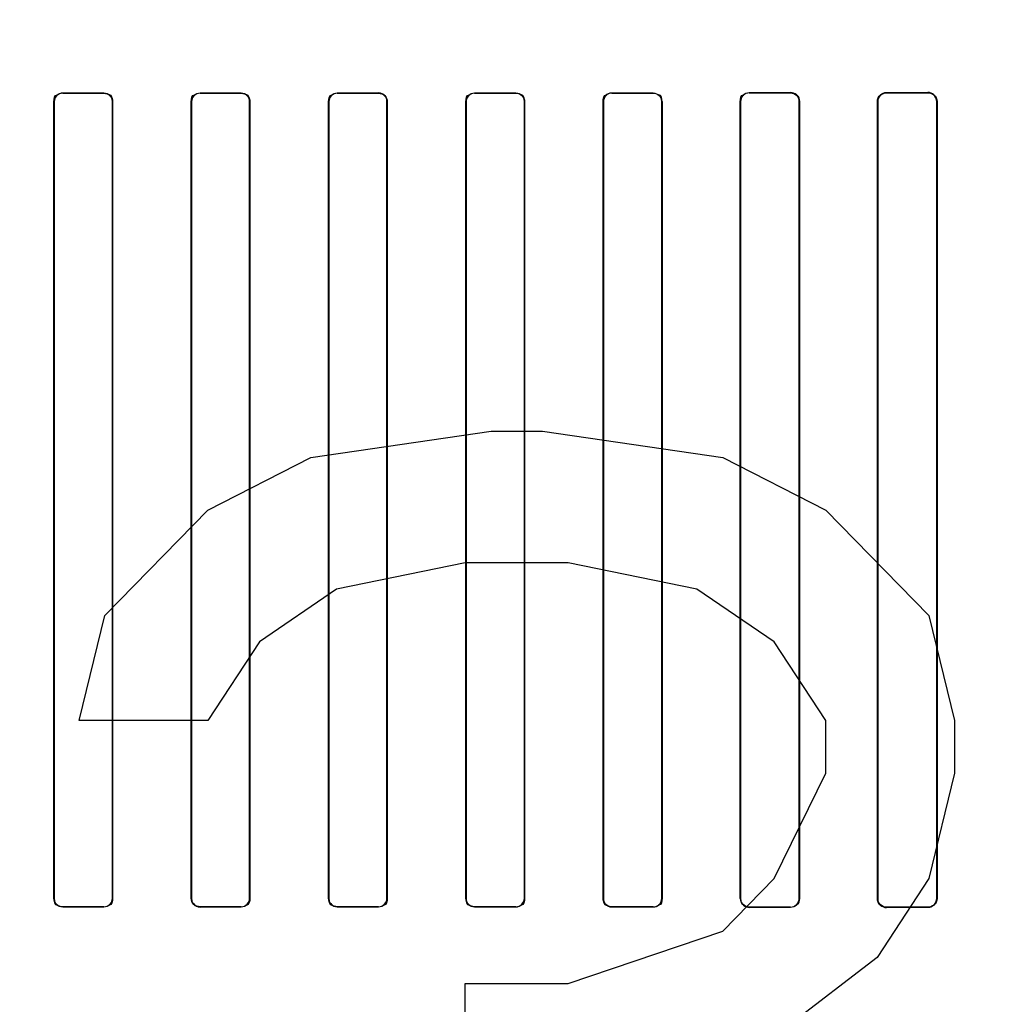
# Model space of a CAD drawing. Header units: millimetres. Extents: x 0 to 297, y 0 to 210.
# Tile 160 of 256: x 58.308 to 58.522, y 157.244 to 157.459. Entities that reach past the tile are written whole.
import ezdxf

# ---------------------------------------------------------------- set-up
doc = ezdxf.new("R2010")
doc.units = ezdxf.units.MM
doc.header["$LTSCALE"] = 16.335
doc.layers.get('0').update_dxf_attribs({"linetype": 'CONTINUOUS'})
for name, color, linetype in [('AXES_REF', 7, 'CONTINUOUS'), ('INTFCLR_1', 7, 'CONTINUOUS'), ('INTFCLR_72935', 7, 'CONTINUOUS')]:
    doc.layers.add(name, color=color, linetype=linetype)

msp = doc.modelspace()

# ---------------------------------------------------------------- linework, layer by layer
at = {"color": 7, "linetype": 'Continuous'}
for p, q in [((58.37161, 157.36323), (58.41098, 157.36898)), ((58.41098, 157.36898), (58.42223, 157.36898)), ((58.42223, 157.36898), (58.46161, 157.36323)), ((58.34911, 157.35174), (58.37161, 157.36323)), ((58.46161, 157.36323), (58.48411, 157.35174)), ((58.32661, 157.32877), (58.34911, 157.35174)), ((58.48411, 157.35174), (58.50661, 157.32877)), ((58.40536, 157.34025), (58.37723, 157.33451)), ((58.42786, 157.34025), (58.40536, 157.34025)), ((58.45598, 157.33451), (58.42786, 157.34025)), ((58.37723, 157.33451), (58.36036, 157.32302)), ((58.47286, 157.32302), (58.45598, 157.33451)), ((58.32098, 157.30579), (58.32661, 157.32877)), ((58.50661, 157.32877), (58.51223, 157.30579)), ((58.36036, 157.32302), (58.34911, 157.30579)), ((58.48411, 157.30579), (58.47286, 157.32302)), ((58.34911, 157.30579), (58.32098, 157.30579)), ((58.48411, 157.2943), (58.48411, 157.30579)), ((58.51223, 157.30579), (58.51223, 157.2943)), ((58.47286, 157.27132), (58.48411, 157.2943)), ((58.51223, 157.2943), (58.50661, 157.27132)), ((58.46161, 157.25983), (58.47286, 157.27132)), ((58.50661, 157.27132), (58.49536, 157.25408)), ((58.42786, 157.24834), (58.46161, 157.25983)), ((58.49536, 157.25408), (58.47286, 157.23685)), ((58.40536, 157.22536), (58.40536, 157.24834)), ((58.40536, 157.24834), (58.42786, 157.24834))]:
    msp.add_line(p, q, dxfattribs=at)
for radius in [5.8175, 5.817, 5.77975]:
    msp.add_circle((57.45473, 154.83398), radius, dxfattribs=at)
msp.add_arc((57.45473, 154.83398), 5.76, 278.277129, 261.722871, dxfattribs=at)
at = {"layer": 'AXES_REF', "color": 9, "linetype": 'Continuous'}
for radius in [5.30671, 3.55715]:
    msp.add_circle((57.45473, 154.83398), radius, dxfattribs=at)
at = {"layer": 'AXES_REF', "color": 7, "linetype": 'Continuous'}
msp.add_arc((57.45473, 154.83398), 5.892, 143.275384, 36.724616, dxfattribs=at)
at = {"layer": 'INTFCLR_1', "color": 9, "linetype": 'Continuous'}
for p, q in [((58.3174, 157.44289), (58.3174, 157.44283)), ((58.3264, 157.44282), (58.3264, 157.44289)), ((58.3474, 157.44288), (58.3474, 157.44282)), ((58.3564, 157.44282), (58.3564, 157.44288)), ((58.3774, 157.44288), (58.3774, 157.44282)), ((58.3864, 157.44282), (58.3864, 157.44288)), ((58.4074, 157.44289), (58.4074, 157.44282)), ((58.4164, 157.44283), (58.4164, 157.44289)), ((58.4374, 157.44291), (58.4374, 157.44284)), ((58.4464, 157.44285), (58.4464, 157.44291)), ((58.4674, 157.44294), (58.4674, 157.44287)), ((58.4764, 157.44288), (58.4764, 157.44295)), ((58.4974, 157.44298), (58.4974, 157.44291)), ((58.5064, 157.44292), (58.5064, 157.44299)), ((58.31554, 157.44097), (58.31548, 157.44097)), ((58.32831, 157.44097), (58.32825, 157.44097)), ((58.34555, 157.44097), (58.34549, 157.44097)), ((58.35831, 157.44097), (58.35824, 157.44097)), ((58.37555, 157.44097), (58.37549, 157.44097)), ((58.38831, 157.44097), (58.38825, 157.44097)), ((58.40555, 157.44097), (58.40548, 157.44097)), ((58.41832, 157.44097), (58.41826, 157.44097)), ((58.43553, 157.44097), (58.43546, 157.44097)), ((58.44834, 157.44097), (58.44828, 157.44097)), ((58.4655, 157.44097), (58.46544, 157.44097)), ((58.47838, 157.44097), (58.47831, 157.44097)), ((58.49546, 157.44097), (58.49539, 157.44097)), ((58.50842, 157.44097), (58.50835, 157.44097)), ((58.31548, 157.26697), (58.31554, 157.26697)), ((58.32825, 157.26697), (58.32831, 157.26697)), ((58.34549, 157.26697), (58.34555, 157.26697)), ((58.35824, 157.26697), (58.35831, 157.26697)), ((58.37549, 157.26697), (58.37555, 157.26697)), ((58.38825, 157.26697), (58.38831, 157.26697)), ((58.40548, 157.26697), (58.40555, 157.26697)), ((58.41826, 157.26697), (58.41832, 157.26697)), ((58.43546, 157.26697), (58.43553, 157.26697)), ((58.44828, 157.26697), (58.44834, 157.26697)), ((58.46544, 157.26697), (58.4655, 157.26697)), ((58.47831, 157.26697), (58.47838, 157.26697)), ((58.49539, 157.26697), (58.49546, 157.26697)), ((58.50835, 157.26697), (58.50842, 157.26697)), ((58.3174, 157.26511), (58.3174, 157.26505)), ((58.3264, 157.26505), (58.3264, 157.26512)), ((58.3474, 157.26512), (58.3474, 157.26506)), ((58.3564, 157.26506), (58.3564, 157.26512)), ((58.3774, 157.26512), (58.3774, 157.26506)), ((58.3864, 157.26506), (58.3864, 157.26512)), ((58.4074, 157.26512), (58.4074, 157.26505)), ((58.4164, 157.26505), (58.4164, 157.26511)), ((58.4374, 157.2651), (58.4374, 157.26503)), ((58.4464, 157.26503), (58.4464, 157.26509)), ((58.4674, 157.26507), (58.4674, 157.265)), ((58.4764, 157.26499), (58.4764, 157.26506)), ((58.4974, 157.26503), (58.4974, 157.26496)), ((58.5064, 157.26495), (58.5064, 157.26502))]:
    msp.add_line(p, q, dxfattribs=at)
at = {"layer": 'INTFCLR_1', "color": 6, "linetype": 'Continuous'}
for p, q in [((58.31548, 157.26697), (58.31548, 157.44097)), ((58.31554, 157.26697), (58.31554, 157.44097)), ((58.32825, 157.44097), (58.32825, 157.26697)), ((58.32831, 157.44097), (58.32831, 157.26697)), ((58.34549, 157.26697), (58.34549, 157.44097)), ((58.34555, 157.26697), (58.34555, 157.44097)), ((58.35824, 157.44097), (58.35824, 157.26697)), ((58.35831, 157.44097), (58.35831, 157.26697)), ((58.37549, 157.26697), (58.37549, 157.44097)), ((58.37555, 157.26697), (58.37555, 157.44097)), ((58.38825, 157.44097), (58.38825, 157.26697)), ((58.38831, 157.44097), (58.38831, 157.26697)), ((58.40548, 157.26697), (58.40548, 157.44097)), ((58.40555, 157.26697), (58.40555, 157.44097)), ((58.41826, 157.44097), (58.41826, 157.26697)), ((58.41832, 157.44097), (58.41832, 157.26697)), ((58.43546, 157.26697), (58.43546, 157.44097)), ((58.43553, 157.26697), (58.43553, 157.44097)), ((58.44828, 157.44097), (58.44828, 157.26697)), ((58.44834, 157.44097), (58.44834, 157.26697)), ((58.46544, 157.26697), (58.46544, 157.44097)), ((58.4655, 157.26697), (58.4655, 157.44097)), ((58.47831, 157.44097), (58.47831, 157.26697)), ((58.47838, 157.44097), (58.47838, 157.26697)), ((58.49539, 157.26697), (58.49539, 157.44097)), ((58.49546, 157.26697), (58.49546, 157.44097)), ((58.50835, 157.44097), (58.50835, 157.26697)), ((58.50842, 157.44097), (58.50842, 157.26697))]:
    msp.add_line(p, q, dxfattribs=at)
for centre, major_axis, start_param, end_param in [((58.3669, 157.44397), (0.31293, 0), -1.729645, -1.700582), ((58.3669, 157.44397), (0.33093, 0), -1.720938, -1.693486), ((58.3669, 157.44397), (0.31293, 0), -1.633151, -1.604356), ((58.3669, 157.44397), (0.33093, 0), -1.629755, -1.60253), ((58.3669, 157.44397), (0.31293, 0), -1.537236, -1.508442), ((58.3669, 157.44397), (0.33093, 0), -1.539062, -1.511838), ((58.3669, 157.44397), (0.31293, 0), -1.441011, -1.411947), ((58.3669, 157.44397), (0.33093, 0), -1.448107, -1.420655), ((58.3669, 157.44397), (0.31293, 0), -1.343557, -1.313932), ((58.3669, 157.44397), (0.33093, 0), -1.356116, -1.328192), ((58.3669, 157.44397), (0.31293, 0), -1.243846, -1.213314), ((58.3669, 157.44397), (0.33093, 0), -1.262235, -1.233556), ((58.3669, 157.44397), (0.31293, 0), -1.140627, -1.108745), ((58.3669, 157.44397), (0.33093, 0), -1.165445, -1.135656), ((58.3669, 157.26397), (0.33093, 0), 1.693486, 1.720938), ((58.3669, 157.26397), (0.31293, 0), 1.700582, 1.729645), ((58.3669, 157.26397), (0.33093, 0), 1.60253, 1.629755), ((58.3669, 157.26397), (0.31293, 0), 1.604356, 1.633151), ((58.3669, 157.26397), (0.33093, 0), 1.511838, 1.539062), ((58.3669, 157.26397), (0.31293, 0), 1.508442, 1.537236), ((58.3669, 157.26397), (0.33093, 0), 1.420655, 1.448107), ((58.3669, 157.26397), (0.31293, 0), 1.411947, 1.441011), ((58.3669, 157.26397), (0.33093, 0), 1.328192, 1.356116), ((58.3669, 157.26397), (0.31293, 0), 1.313932, 1.343557), ((58.3669, 157.26397), (0.33093, 0), 1.233556, 1.262235), ((58.3669, 157.26397), (0.31293, 0), 1.213314, 1.243846), ((58.3669, 157.26397), (0.33093, 0), 1.135656, 1.165445), ((58.3669, 157.26397), (0.31293, 0), 1.108745, 1.140627)]:
    msp.add_ellipse(centre, major_axis=major_axis, ratio=0.003491, start_param=start_param, end_param=end_param, dxfattribs=at)
for points, knots in [([(58.31548, 157.44097), (58.31548, 157.44146), (58.31588, 157.44248), (58.31691, 157.44289), (58.3174, 157.44289)], [0, 0, 0, 0, 0.498499, 1, 1, 1, 1]), ([(58.3264, 157.44282), (58.32687, 157.44282), (58.32786, 157.44243), (58.32825, 157.44144), (58.32825, 157.44097)], [0, 0, 0, 0, 0.502137, 1, 1, 1, 1]), ([(58.34549, 157.44097), (58.34549, 157.44146), (58.3459, 157.44247), (58.34691, 157.44288), (58.3474, 157.44288)], [0, 0, 0, 0, 0.500481, 1, 1, 1, 1]), ([(58.3564, 157.44282), (58.35687, 157.44282), (58.35785, 157.44242), (58.35824, 157.44144), (58.35824, 157.44097)], [0, 0, 0, 0, 0.500961, 1, 1, 1, 1]), ([(58.37549, 157.44097), (58.37549, 157.44146), (58.3759, 157.44247), (58.37691, 157.44288), (58.3774, 157.44288)], [0, 0, 0, 0, 0.500819, 1, 1, 1, 1]), ([(58.38831, 157.44097), (58.38831, 157.44142), (58.38795, 157.44243), (58.38693, 157.44288), (58.3864, 157.44288)], [0, 0, 0, 0, 0.459316, 1, 1, 1, 1]), ([(58.3864, 157.44282), (58.38687, 157.44282), (58.38785, 157.44242), (58.38825, 157.44144), (58.38825, 157.44097)], [0, 0, 0, 0, 0.501232, 1, 1, 1, 1]), ([(58.40548, 157.44097), (58.40548, 157.44146), (58.40589, 157.44248), (58.40691, 157.44289), (58.4074, 157.44289)], [0, 0, 0, 0, 0.499537, 1, 1, 1, 1]), ([(58.4164, 157.44283), (58.41688, 157.44283), (58.41786, 157.44243), (58.41826, 157.44144), (58.41826, 157.44097)], [0, 0, 0, 0, 0.502969, 1, 1, 1, 1]), ([(58.43546, 157.44097), (58.43546, 157.44146), (58.43587, 157.44249), (58.4369, 157.44291), (58.4374, 157.44291)], [0, 0, 0, 0, 0.496562, 1, 1, 1, 1]), ([(58.4464, 157.44285), (58.44688, 157.44285), (58.44788, 157.44244), (58.44828, 157.44144), (58.44828, 157.44097)], [0, 0, 0, 0, 0.506253, 1, 1, 1, 1]), ([(58.46544, 157.44097), (58.46544, 157.44152), (58.46591, 157.44257), (58.46694, 157.44293), (58.4674, 157.44294)], [0, 0, 0, 0, 0.544567, 1, 1, 1, 1]), ([(58.4764, 157.44295), (58.47686, 157.44295), (58.47791, 157.44257), (58.47838, 157.44152), (58.47838, 157.44097)], [0, 0, 0, 0, 0.459212, 1, 1, 1, 1]), ([(58.4764, 157.44288), (58.4769, 157.44288), (58.47792, 157.44246), (58.47831, 157.44145), (58.47831, 157.44097)], [0, 0, 0, 0, 0.511255, 1, 1, 1, 1]), ([(58.49539, 157.44097), (58.49539, 157.44152), (58.49587, 157.44259), (58.49693, 157.44298), (58.4974, 157.44298)], [0, 0, 0, 0, 0.537376, 1, 1, 1, 1]), ([(58.49546, 157.44097), (58.49546, 157.4415), (58.49592, 157.44254), (58.49694, 157.44291), (58.4974, 157.44291)], [0, 0, 0, 0, 0.539273, 1, 1, 1, 1]), ([(58.5064, 157.44299), (58.50688, 157.44299), (58.50795, 157.4426), (58.50842, 157.44152), (58.50842, 157.44097)], [0, 0, 0, 0, 0.467061, 1, 1, 1, 1]), ([(58.5064, 157.44292), (58.50692, 157.44292), (58.50796, 157.44249), (58.50835, 157.44145), (58.50835, 157.44097)], [0, 0, 0, 0, 0.51824, 1, 1, 1, 1]), ([(58.3174, 157.26511), (58.31692, 157.26511), (58.31593, 157.26551), (58.31554, 157.2665), (58.31554, 157.26697)], [0, 0, 0, 0, 0.502967, 1, 1, 1, 1]), ([(58.32831, 157.26697), (58.32831, 157.26648), (58.32791, 157.26546), (58.32689, 157.26505), (58.3264, 157.26505)], [0, 0, 0, 0, 0.499539, 1, 1, 1, 1]), ([(58.34549, 157.26697), (58.34549, 157.26652), (58.34585, 157.26551), (58.34687, 157.26506), (58.3474, 157.26506)], [0, 0, 0, 0, 0.459315, 1, 1, 1, 1]), ([(58.3474, 157.26512), (58.34693, 157.26512), (58.34594, 157.26552), (58.34555, 157.2665), (58.34555, 157.26697)], [0, 0, 0, 0, 0.501233, 1, 1, 1, 1]), ([(58.35831, 157.26697), (58.35831, 157.26648), (58.3579, 157.26547), (58.35688, 157.26506), (58.3564, 157.26506)], [0, 0, 0, 0, 0.500819, 1, 1, 1, 1]), ([(58.3774, 157.26512), (58.37693, 157.26512), (58.37595, 157.26552), (58.37555, 157.2665), (58.37555, 157.26697)], [0, 0, 0, 0, 0.50096, 1, 1, 1, 1]), ([(58.38831, 157.26697), (58.38831, 157.26648), (58.3879, 157.26547), (58.38689, 157.26506), (58.3864, 157.26506)], [0, 0, 0, 0, 0.500481, 1, 1, 1, 1]), ([(58.4074, 157.26512), (58.40692, 157.26512), (58.40594, 157.26551), (58.40555, 157.2665), (58.40555, 157.26697)], [0, 0, 0, 0, 0.502135, 1, 1, 1, 1]), ([(58.41832, 157.26697), (58.41832, 157.26648), (58.41791, 157.26546), (58.41689, 157.26505), (58.4164, 157.26505)], [0, 0, 0, 0, 0.498498, 1, 1, 1, 1]), ([(58.4374, 157.2651), (58.43692, 157.2651), (58.43592, 157.2655), (58.43553, 157.2665), (58.43553, 157.26697)], [0, 0, 0, 0, 0.504817, 1, 1, 1, 1]), ([(58.44834, 157.26697), (58.44834, 157.26643), (58.44787, 157.26539), (58.44685, 157.26503), (58.4464, 157.26503)], [0, 0, 0, 0, 0.547671, 1, 1, 1, 1]), ([(58.46544, 157.26697), (58.46544, 157.26642), (58.46592, 157.26537), (58.46695, 157.265), (58.4674, 157.265)], [0, 0, 0, 0, 0.55118, 1, 1, 1, 1]), ([(58.4674, 157.26507), (58.46691, 157.26507), (58.4659, 157.26549), (58.4655, 157.26649), (58.4655, 157.26697)], [0, 0, 0, 0, 0.509133, 1, 1, 1, 1]), ([(58.47838, 157.26697), (58.47838, 157.26642), (58.4779, 157.26536), (58.47686, 157.26499), (58.4764, 157.26499)], [0, 0, 0, 0, 0.541842, 1, 1, 1, 1]), ([(58.4974, 157.26496), (58.49692, 157.26496), (58.49587, 157.26535), (58.49539, 157.26642), (58.49539, 157.26697)], [0, 0, 0, 0, 0.463766, 1, 1, 1, 1]), ([(58.4974, 157.26503), (58.49689, 157.26503), (58.49586, 157.26546), (58.49546, 157.26649), (58.49546, 157.26697)], [0, 0, 0, 0, 0.515305, 1, 1, 1, 1]), ([(58.50835, 157.26697), (58.50835, 157.26644), (58.50789, 157.26539), (58.50686, 157.26502), (58.5064, 157.26502)], [0, 0, 0, 0, 0.535916, 1, 1, 1, 1]), ([(58.50842, 157.26697), (58.50842, 157.26642), (58.50795, 157.26534), (58.50688, 157.26495), (58.5064, 157.26495)], [0, 0, 0, 0, 0.533482, 1, 1, 1, 1])]:
    msp.add_open_spline(points, degree=3, knots=knots, dxfattribs=at)
for points in [[(58.31554, 157.44097), (58.31554, 157.4415), (58.31569, 157.44241), (58.31622, 157.44241)], [(58.32831, 157.44097), (58.32831, 157.44152), (58.32816, 157.44245), (58.32761, 157.44246)], [(58.34555, 157.44097), (58.34555, 157.4415), (58.34571, 157.44241), (58.34624, 157.44241)], [(58.35831, 157.44097), (58.35831, 157.44151), (58.35815, 157.44245), (58.35761, 157.44245)], [(58.37555, 157.44097), (58.37555, 157.4415), (58.3757, 157.4424), (58.37623, 157.4424)], [(58.40555, 157.44097), (58.40555, 157.4415), (58.4057, 157.44241), (58.40623, 157.44241)], [(58.41832, 157.44097), (58.41832, 157.44152), (58.41816, 157.44246), (58.41762, 157.44246)], [(58.43553, 157.44097), (58.43553, 157.4415), (58.43567, 157.44241), (58.43621, 157.44241)], [(58.44834, 157.44097), (58.44834, 157.44152), (58.44819, 157.44247), (58.44764, 157.44247)], [(58.4655, 157.44097), (58.4655, 157.4415), (58.46564, 157.44242), (58.46618, 157.44242)], [(58.31548, 157.26697), (58.31548, 157.26642), (58.31563, 157.26548), (58.31618, 157.26548)], [(58.32825, 157.26697), (58.32825, 157.26644), (58.3281, 157.26553), (58.32757, 157.26553)], [(58.35824, 157.26697), (58.35824, 157.26644), (58.35809, 157.26554), (58.35757, 157.26554)], [(58.37549, 157.26697), (58.37549, 157.26643), (58.37564, 157.26549), (58.37619, 157.26549)], [(58.38825, 157.26697), (58.38825, 157.26644), (58.38809, 157.26553), (58.38756, 157.26553)], [(58.40548, 157.26697), (58.40548, 157.26642), (58.40564, 157.26548), (58.40619, 157.26548)], [(58.41826, 157.26697), (58.41826, 157.26644), (58.41811, 157.26553), (58.41757, 157.26553)], [(58.43546, 157.26697), (58.43546, 157.26642), (58.43561, 157.26548), (58.43616, 157.26548)], [(58.44828, 157.26697), (58.44828, 157.26644), (58.44813, 157.26552), (58.4476, 157.26552)], [(58.47831, 157.26697), (58.47831, 157.26644), (58.47818, 157.26552), (58.47765, 157.26553)]]:
    msp.add_open_spline(points, degree=3, dxfattribs=at)
at = {"layer": 'INTFCLR_72935', "color": 9, "linetype": 'Continuous'}
for p, q in [((58.3174, 157.44283), (58.3174, 157.44289)), ((58.3264, 157.44289), (58.3264, 157.44282)), ((58.3474, 157.44282), (58.3474, 157.44288)), ((58.3564, 157.44288), (58.3564, 157.44282)), ((58.3774, 157.44282), (58.3774, 157.44288)), ((58.3864, 157.44288), (58.3864, 157.44282)), ((58.4074, 157.44282), (58.4074, 157.44289)), ((58.4164, 157.44289), (58.4164, 157.44283)), ((58.4374, 157.44284), (58.4374, 157.44291)), ((58.4464, 157.44291), (58.4464, 157.44285)), ((58.4674, 157.44287), (58.4674, 157.44294)), ((58.4764, 157.44295), (58.4764, 157.44288)), ((58.4974, 157.44291), (58.4974, 157.44298)), ((58.5064, 157.44299), (58.5064, 157.44292)), ((58.31548, 157.44097), (58.31554, 157.44097)), ((58.32825, 157.44097), (58.32831, 157.44097)), ((58.34549, 157.44097), (58.34555, 157.44097)), ((58.35824, 157.44097), (58.35831, 157.44097)), ((58.37549, 157.44097), (58.37555, 157.44097)), ((58.38825, 157.44097), (58.38831, 157.44097)), ((58.40548, 157.44097), (58.40555, 157.44097)), ((58.41826, 157.44097), (58.41832, 157.44097)), ((58.43546, 157.44097), (58.43553, 157.44097)), ((58.44828, 157.44097), (58.44834, 157.44097)), ((58.46544, 157.44097), (58.4655, 157.44097)), ((58.47831, 157.44097), (58.47838, 157.44097)), ((58.49539, 157.44097), (58.49546, 157.44097)), ((58.50835, 157.44097), (58.50842, 157.44097)), ((58.31554, 157.26697), (58.31548, 157.26697)), ((58.32831, 157.26697), (58.32825, 157.26697)), ((58.34555, 157.26697), (58.34549, 157.26697)), ((58.35831, 157.26697), (58.35824, 157.26697)), ((58.37555, 157.26697), (58.37549, 157.26697)), ((58.38831, 157.26697), (58.38825, 157.26697)), ((58.40555, 157.26697), (58.40548, 157.26697)), ((58.41832, 157.26697), (58.41826, 157.26697)), ((58.43553, 157.26697), (58.43546, 157.26697)), ((58.44834, 157.26697), (58.44828, 157.26697)), ((58.4655, 157.26697), (58.46544, 157.26697)), ((58.47838, 157.26697), (58.47831, 157.26697)), ((58.49546, 157.26697), (58.49539, 157.26697)), ((58.50842, 157.26697), (58.50835, 157.26697)), ((58.3174, 157.26505), (58.3174, 157.26511)), ((58.3264, 157.26512), (58.3264, 157.26505)), ((58.3474, 157.26506), (58.3474, 157.26512)), ((58.3564, 157.26512), (58.3564, 157.26506)), ((58.3774, 157.26506), (58.3774, 157.26512)), ((58.3864, 157.26512), (58.3864, 157.26506)), ((58.4074, 157.26505), (58.4074, 157.26512)), ((58.4164, 157.26511), (58.4164, 157.26505)), ((58.4374, 157.26503), (58.4374, 157.2651)), ((58.4464, 157.26509), (58.4464, 157.26503)), ((58.4674, 157.265), (58.4674, 157.26507)), ((58.4764, 157.26506), (58.4764, 157.26499)), ((58.4974, 157.26496), (58.4974, 157.26503)), ((58.5064, 157.26502), (58.5064, 157.26495))]:
    msp.add_line(p, q, dxfattribs=at)
at = {"layer": 'INTFCLR_72935', "color": 6, "linetype": 'Continuous'}
for p, q in [((58.31548, 157.44097), (58.31548, 157.26697)), ((58.31554, 157.44097), (58.31554, 157.26697)), ((58.32825, 157.26697), (58.32825, 157.44097)), ((58.32831, 157.26697), (58.32831, 157.44097)), ((58.34549, 157.44097), (58.34549, 157.26697)), ((58.34555, 157.44097), (58.34555, 157.26697)), ((58.35824, 157.26697), (58.35824, 157.44097)), ((58.35831, 157.26697), (58.35831, 157.44097)), ((58.37549, 157.44097), (58.37549, 157.26697)), ((58.37555, 157.44097), (58.37555, 157.26697)), ((58.38825, 157.26697), (58.38825, 157.44097)), ((58.38831, 157.26697), (58.38831, 157.44097)), ((58.40548, 157.44097), (58.40548, 157.26697)), ((58.40555, 157.44097), (58.40555, 157.26697)), ((58.41826, 157.26697), (58.41826, 157.44097)), ((58.41832, 157.26697), (58.41832, 157.44097)), ((58.43546, 157.44097), (58.43546, 157.26697)), ((58.43553, 157.44097), (58.43553, 157.26697)), ((58.44828, 157.26697), (58.44828, 157.44097)), ((58.44834, 157.26697), (58.44834, 157.44097)), ((58.46544, 157.44097), (58.46544, 157.26697)), ((58.4655, 157.44097), (58.4655, 157.26697)), ((58.47831, 157.26697), (58.47831, 157.44097)), ((58.47838, 157.26697), (58.47838, 157.44097)), ((58.49539, 157.44097), (58.49539, 157.26697)), ((58.49546, 157.44097), (58.49546, 157.26697)), ((58.50835, 157.26697), (58.50835, 157.44097)), ((58.50842, 157.26697), (58.50842, 157.44097))]:
    msp.add_line(p, q, dxfattribs=at)
for centre, major_axis, start_param, end_param in [((58.3669, 157.44397), (0.31293, 0), -1.729645, -1.700582), ((58.3669, 157.44397), (0.33093, 0), -1.720938, -1.693486), ((58.3669, 157.44397), (0.31293, 0), -1.633151, -1.604356), ((58.3669, 157.44397), (0.33093, 0), -1.629755, -1.60253), ((58.3669, 157.44397), (0.31293, 0), -1.537236, -1.508442), ((58.3669, 157.44397), (0.33093, 0), -1.539062, -1.511838), ((58.3669, 157.44397), (0.31293, 0), -1.441011, -1.411947), ((58.3669, 157.44397), (0.33093, 0), -1.448107, -1.420655), ((58.3669, 157.44397), (0.31293, 0), -1.343557, -1.313932), ((58.3669, 157.44397), (0.33093, 0), -1.356116, -1.328192), ((58.3669, 157.44397), (0.31293, 0), -1.243846, -1.213314), ((58.3669, 157.44397), (0.33093, 0), -1.262235, -1.233556), ((58.3669, 157.44397), (0.31293, 0), -1.140627, -1.108745), ((58.3669, 157.44397), (0.33093, 0), -1.165445, -1.135656), ((58.3669, 157.26397), (0.33093, 0), 1.693486, 1.720938), ((58.3669, 157.26397), (0.31293, 0), 1.700582, 1.729645), ((58.3669, 157.26397), (0.33093, 0), 1.60253, 1.629755), ((58.3669, 157.26397), (0.31293, 0), 1.604356, 1.633151), ((58.3669, 157.26397), (0.33093, 0), 1.511838, 1.539062), ((58.3669, 157.26397), (0.31293, 0), 1.508442, 1.537236), ((58.3669, 157.26397), (0.33093, 0), 1.420655, 1.448107), ((58.3669, 157.26397), (0.31293, 0), 1.411947, 1.441011), ((58.3669, 157.26397), (0.33093, 0), 1.328192, 1.356116), ((58.3669, 157.26397), (0.31293, 0), 1.313932, 1.343557), ((58.3669, 157.26397), (0.33093, 0), 1.233556, 1.262235), ((58.3669, 157.26397), (0.31293, 0), 1.213314, 1.243846), ((58.3669, 157.26397), (0.33093, 0), 1.135656, 1.165445), ((58.3669, 157.26397), (0.31293, 0), 1.108745, 1.140627)]:
    msp.add_ellipse(centre, major_axis=major_axis, ratio=0.003491, start_param=start_param, end_param=end_param, dxfattribs=at)
for points, knots in [([(58.3174, 157.44283), (58.31692, 157.44283), (58.31593, 157.44242), (58.31554, 157.44144), (58.31554, 157.44097)], [0, 0, 0, 0, 0.509046, 1, 1, 1, 1]), ([(58.3264, 157.44289), (58.3269, 157.44289), (58.32792, 157.44247), (58.32831, 157.44145), (58.32831, 157.44097)], [0, 0, 0, 0, 0.510275, 1, 1, 1, 1]), ([(58.3474, 157.44282), (58.34692, 157.44282), (58.34593, 157.44241), (58.34555, 157.44143), (58.34555, 157.44097)], [0, 0, 0, 0, 0.511587, 1, 1, 1, 1]), ([(58.3564, 157.44288), (58.35689, 157.44288), (58.35791, 157.44246), (58.35831, 157.44145), (58.35831, 157.44097)], [0, 0, 0, 0, 0.506297, 1, 1, 1, 1]), ([(58.3774, 157.44282), (58.37692, 157.44282), (58.37594, 157.44241), (58.37555, 157.44143), (58.37555, 157.44097)], [0, 0, 0, 0, 0.506381, 1, 1, 1, 1]), ([(58.3864, 157.44288), (58.3869, 157.44288), (58.38791, 157.44246), (58.38831, 157.44145), (58.38831, 157.44097)], [0, 0, 0, 0, 0.511746, 1, 1, 1, 1]), ([(58.4074, 157.44282), (58.40692, 157.44282), (58.40593, 157.44242), (58.40555, 157.44143), (58.40555, 157.44097)], [0, 0, 0, 0, 0.510179, 1, 1, 1, 1]), ([(58.4164, 157.44289), (58.4169, 157.44289), (58.41792, 157.44247), (58.41832, 157.44145), (58.41832, 157.44097)], [0, 0, 0, 0, 0.509349, 1, 1, 1, 1]), ([(58.4374, 157.44284), (58.43691, 157.44284), (58.43592, 157.44243), (58.43553, 157.44144), (58.43553, 157.44097)], [0, 0, 0, 0, 0.508383, 1, 1, 1, 1]), ([(58.4674, 157.44287), (58.4669, 157.44287), (58.46589, 157.44245), (58.4655, 157.44144), (58.4655, 157.44097)], [0, 0, 0, 0, 0.512924, 1, 1, 1, 1]), ([(58.47838, 157.44097), (58.47838, 157.44152), (58.4779, 157.44257), (58.47686, 157.44295), (58.4764, 157.44295)], [0, 0, 0, 0, 0.541843, 1, 1, 1, 1]), ([(58.49539, 157.44097), (58.49539, 157.44152), (58.49587, 157.4426), (58.49693, 157.44298), (58.4974, 157.44298)], [0, 0, 0, 0, 0.542611, 1, 1, 1, 1]), ([(58.4974, 157.44291), (58.49688, 157.44291), (58.49585, 157.44247), (58.49546, 157.44144), (58.49546, 157.44097)], [0, 0, 0, 0, 0.520593, 1, 1, 1, 1]), ([(58.50842, 157.44097), (58.50842, 157.44152), (58.50795, 157.4426), (58.50688, 157.44299), (58.5064, 157.44299)], [0, 0, 0, 0, 0.533482, 1, 1, 1, 1]), ([(58.50835, 157.44097), (58.50835, 157.44151), (58.50789, 157.44256), (58.50685, 157.44292), (58.5064, 157.44292)], [0, 0, 0, 0, 0.543266, 1, 1, 1, 1]), ([(58.3174, 157.26505), (58.3169, 157.26505), (58.31588, 157.26547), (58.31548, 157.26649), (58.31548, 157.26697)], [0, 0, 0, 0, 0.509349, 1, 1, 1, 1]), ([(58.3264, 157.26512), (58.32688, 157.26512), (58.32787, 157.26552), (58.32825, 157.26651), (58.32825, 157.26697)], [0, 0, 0, 0, 0.510179, 1, 1, 1, 1]), ([(58.3474, 157.26506), (58.3469, 157.26506), (58.34588, 157.26548), (58.34549, 157.26649), (58.34549, 157.26697)], [0, 0, 0, 0, 0.511746, 1, 1, 1, 1]), ([(58.3564, 157.26512), (58.35688, 157.26512), (58.35786, 157.26553), (58.35824, 157.2665), (58.35824, 157.26697)], [0, 0, 0, 0, 0.506381, 1, 1, 1, 1]), ([(58.3774, 157.26506), (58.37691, 157.26506), (58.37589, 157.26548), (58.37549, 157.26649), (58.37549, 157.26697)], [0, 0, 0, 0, 0.506297, 1, 1, 1, 1]), ([(58.3864, 157.26512), (58.38688, 157.26512), (58.38786, 157.26553), (58.38825, 157.26651), (58.38825, 157.26697)], [0, 0, 0, 0, 0.511586, 1, 1, 1, 1]), ([(58.4074, 157.26505), (58.4069, 157.26505), (58.40588, 157.26547), (58.40548, 157.26649), (58.40548, 157.26697)], [0, 0, 0, 0, 0.510275, 1, 1, 1, 1]), ([(58.4164, 157.26511), (58.41688, 157.26511), (58.41787, 157.26552), (58.41826, 157.2665), (58.41826, 157.26697)], [0, 0, 0, 0, 0.509046, 1, 1, 1, 1]), ([(58.4374, 157.26503), (58.4369, 157.26503), (58.43587, 157.26546), (58.43546, 157.26648), (58.43546, 157.26697)], [0, 0, 0, 0, 0.508852, 1, 1, 1, 1]), ([(58.4464, 157.26509), (58.44689, 157.26509), (58.44789, 157.2655), (58.44828, 157.2665), (58.44828, 157.26697)], [0, 0, 0, 0, 0.512262, 1, 1, 1, 1]), ([(58.46544, 157.26697), (58.46544, 157.26642), (58.46591, 157.26537), (58.46694, 157.265), (58.4674, 157.265)], [0, 0, 0, 0, 0.544567, 1, 1, 1, 1]), ([(58.4764, 157.26506), (58.4769, 157.26506), (58.47792, 157.26549), (58.47831, 157.2665), (58.47831, 157.26697)], [0, 0, 0, 0, 0.516943, 1, 1, 1, 1]), ([(58.47838, 157.26697), (58.47838, 157.26642), (58.4779, 157.26536), (58.47685, 157.26499), (58.4764, 157.26499)], [0, 0, 0, 0, 0.549585, 1, 1, 1, 1]), ([(58.49539, 157.26697), (58.49539, 157.26642), (58.49587, 157.26535), (58.49693, 157.26496), (58.4974, 157.26496)], [0, 0, 0, 0, 0.537377, 1, 1, 1, 1]), ([(58.5064, 157.26502), (58.50692, 157.26502), (58.50797, 157.26546), (58.50835, 157.2665), (58.50835, 157.26697)], [0, 0, 0, 0, 0.524781, 1, 1, 1, 1]), ([(58.50842, 157.26697), (58.50842, 157.26641), (58.50794, 157.26533), (58.50687, 157.26495), (58.5064, 157.26495)], [0, 0, 0, 0, 0.540749, 1, 1, 1, 1])]:
    msp.add_open_spline(points, degree=3, knots=knots, dxfattribs=at)
for points in [[(58.31548, 157.44097), (58.31548, 157.44152), (58.31563, 157.44246), (58.31618, 157.44246)], [(58.32825, 157.44097), (58.32825, 157.4415), (58.3281, 157.44241), (58.32757, 157.44241)], [(58.34549, 157.44097), (58.34549, 157.44152), (58.34565, 157.44246), (58.3462, 157.44246)], [(58.35824, 157.44097), (58.35824, 157.4415), (58.35809, 157.4424), (58.35757, 157.4424)], [(58.37549, 157.44097), (58.37549, 157.44151), (58.37564, 157.44245), (58.37619, 157.44245)], [(58.38825, 157.44097), (58.38825, 157.4415), (58.38809, 157.44241), (58.38756, 157.44241)], [(58.40548, 157.44097), (58.40548, 157.44152), (58.40564, 157.44245), (58.40619, 157.44246)], [(58.41826, 157.44097), (58.41826, 157.4415), (58.41811, 157.44241), (58.41757, 157.44241)], [(58.43546, 157.44097), (58.43546, 157.44152), (58.43561, 157.44246), (58.43616, 157.44246)], [(58.44828, 157.44097), (58.44828, 157.4415), (58.44813, 157.44242), (58.4476, 157.44242)], [(58.44834, 157.44097), (58.44834, 157.44151), (58.4482, 157.44245), (58.44766, 157.44245)], [(58.46544, 157.44097), (58.46544, 157.44152), (58.46558, 157.44247), (58.46613, 157.44247)], [(58.47831, 157.44097), (58.47831, 157.44151), (58.47817, 157.44243), (58.47763, 157.44243)], [(58.31554, 157.26697), (58.31554, 157.26644), (58.31569, 157.26553), (58.31622, 157.26553)], [(58.32831, 157.26697), (58.32831, 157.26642), (58.32816, 157.26548), (58.32761, 157.26548)], [(58.34555, 157.26697), (58.34555, 157.26644), (58.34571, 157.26553), (58.34624, 157.26553)], [(58.35831, 157.26697), (58.35831, 157.26643), (58.35815, 157.26549), (58.35761, 157.26549)], [(58.37555, 157.26697), (58.37555, 157.26644), (58.3757, 157.26554), (58.37623, 157.26554)], [(58.38831, 157.26697), (58.38831, 157.26642), (58.38815, 157.26548), (58.3876, 157.26548)], [(58.40555, 157.26697), (58.40555, 157.26644), (58.4057, 157.26553), (58.40623, 157.26553)], [(58.41832, 157.26697), (58.41832, 157.26642), (58.41816, 157.26548), (58.41762, 157.26548)], [(58.43553, 157.26697), (58.43553, 157.26644), (58.43567, 157.26553), (58.43621, 157.26553)], [(58.44834, 157.26697), (58.44834, 157.26642), (58.44819, 157.26547), (58.44764, 157.26547)], [(58.4655, 157.26697), (58.4655, 157.26644), (58.46564, 157.26552), (58.46618, 157.26552)], [(58.49546, 157.26697), (58.49546, 157.26643), (58.4956, 157.2655), (58.49613, 157.2655)]]:
    msp.add_open_spline(points, degree=3, dxfattribs=at)

doc.saveas('drawing.dxf')
